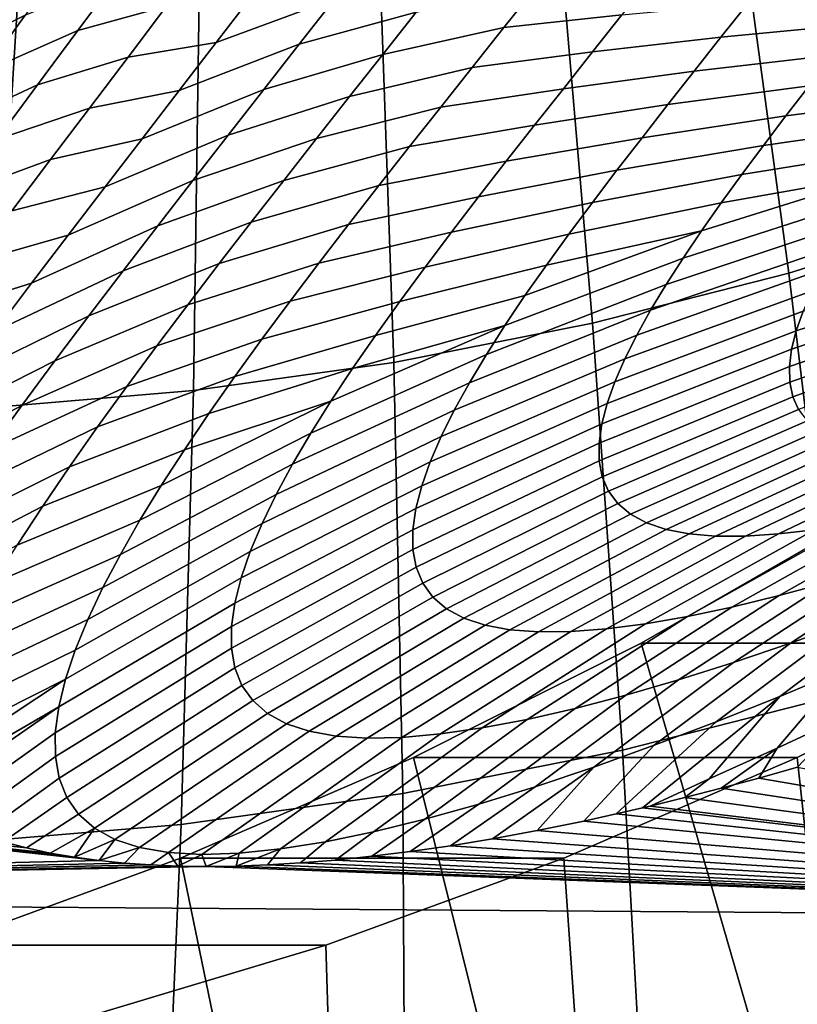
# Model space of a CAD drawing. Header units: metres. Extents: x -248 to 28, y -28 to 28.
# Tile 35 of 256: x -207.42 to -204.3, y -18.85 to -14.9. Entities that reach past the tile are written whole.
import ezdxf

# ---------------------------------------------------------------- set-up
doc = ezdxf.new("R2010")
doc.units = ezdxf.units.M
doc.layers.add('solid_10_061_053_XXX', color=7, linetype='CONTINUOUS')

msp = doc.modelspace()

# ---------------------------------------------------------------- linework, layer by layer
at = {"layer": 'solid_10_061_053_XXX'}
for points in [[(-204.334152, -15.913927, 183.833099), (-203.557007, -15.668951, 183.550232), (-203.873108, -13.981297, 184.285019), (-204.566559, -14.199887, 184.537415)], [(-205.122284, -16.115284, 184.119949), (-204.334152, -15.913927, 183.833099), (-204.566559, -14.199887, 184.537415), (-205.269806, -14.379558, 184.793365)], [(-205.91925, -16.272472, 184.410019), (-205.122284, -16.115284, 184.119949), (-205.269806, -14.379558, 184.793365), (-205.980927, -14.519814, 185.0522)], [(-206.722839, -16.385056, 184.702499), (-205.91925, -16.272472, 184.410019), (-205.980927, -14.519814, 185.0522), (-206.697968, -14.620273, 185.313171)], [(-207.530869, -16.45273, 184.996597), (-206.722839, -16.385056, 184.702499), (-206.697968, -14.620273, 185.313171), (-207.418961, -14.680658, 185.575607)], [(-207.58905, -14.821837, 137.805786), (-207.234512, -14.651899, 138.180313), (-207.398254, -14.878779, 138.371353), (-207.756607, -15.058715, 137.991516)], [(-207.026489, -14.72263, 138.749008), (-206.676697, -14.636674, 139.171616), (-206.830719, -14.841705, 139.377747), (-207.187286, -14.940452, 138.951324)], [(-206.483292, -14.794271, 139.842224), (-206.013824, -14.627549, 140.151382), (-206.156113, -14.811182, 140.371918), (-206.631638, -14.987789, 140.059372)], [(-207.418961, -14.680658, 185.575607), (-208.141937, -14.700806, 185.838745), (-208.341125, -16.475309, 185.291519), (-207.530869, -16.45273, 184.996597)], [(-206.156113, -14.811182, 140.371918), (-205.695236, -14.695318, 140.724487), (-205.829163, -14.865952, 140.950943), (-206.29866, -14.994412, 140.597656)], [(-207.398254, -14.878779, 138.371353), (-207.026489, -14.72263, 138.749008), (-207.187286, -14.940452, 138.951324), (-207.56311, -15.106328, 138.568008)], [(-205.003525, -14.877313, 141.970108), (-205.477493, -14.928045, 141.548386), (-205.349869, -14.766901, 141.311157), (-204.884537, -14.727347, 141.72937)], [(-205.829163, -14.865952, 140.950943), (-205.349869, -14.766901, 141.311157), (-205.477493, -14.928045, 141.548386), (-205.962982, -15.035924, 141.182465)], [(-206.830719, -14.841705, 139.377747), (-206.483292, -14.794271, 139.842224), (-206.631638, -14.987789, 140.059372), (-206.985458, -15.046879, 139.589325)], [(-206.631638, -14.987789, 140.059372), (-206.156113, -14.811182, 140.371918), (-206.29866, -14.994412, 140.597656), (-206.780289, -15.181213, 140.282104)], [(-204.060028, -14.914421, 142.992645), (-204.606583, -14.96735, 142.616852), (-204.497772, -14.829896, 142.369049), (-203.961075, -14.787948, 142.743469)], [(-207.187286, -14.940452, 138.951324), (-206.830719, -14.841705, 139.377747), (-206.985458, -15.046879, 139.589325), (-207.348969, -15.15871, 139.159424)], [(-204.606583, -14.96735, 142.616852), (-205.121735, -15.026022, 142.215622), (-205.003525, -14.877313, 141.970108), (-204.497772, -14.829896, 142.369049)], [(-207.756607, -15.058715, 137.991516), (-207.398254, -14.878779, 138.371353), (-207.56311, -15.106328, 138.568008), (-207.925278, -15.296557, 138.18309)], [(-206.29866, -14.994412, 140.597656), (-205.829163, -14.865952, 140.950943), (-205.962982, -15.035924, 141.182465), (-206.441193, -15.177266, 140.828949)], [(-205.121735, -15.026022, 142.215622), (-205.604568, -15.088224, 141.790695), (-205.477493, -14.928045, 141.548386), (-205.003525, -14.877313, 141.970108)], [(-205.962982, -15.035924, 141.182465), (-205.477493, -14.928045, 141.548386), (-205.604568, -15.088224, 141.790695), (-206.09642, -15.205241, 141.419342)], [(-204.157364, -15.039057, 143.245926), (-204.71402, -15.103241, 142.869247), (-204.606583, -14.96735, 142.616852), (-204.060028, -14.914421, 142.992645)], [(-207.56311, -15.106328, 138.568008), (-207.187286, -14.940452, 138.951324), (-207.348969, -15.15871, 139.159424), (-207.728867, -15.334611, 138.770645)], [(-204.71402, -15.103241, 142.869247), (-205.238815, -15.173456, 142.466141), (-205.121735, -15.026022, 142.215622), (-204.606583, -14.96735, 142.616852)], [(-206.985458, -15.046879, 139.589325), (-206.631638, -14.987789, 140.059372), (-206.780289, -15.181213, 140.282104), (-207.140686, -15.252242, 139.806686)], [(-206.780289, -15.181213, 140.282104), (-206.29866, -14.994412, 140.597656), (-206.441193, -15.177266, 140.828949), (-206.92897, -15.374568, 140.510773)], [(-207.348969, -15.15871, 139.159424), (-206.985458, -15.046879, 139.589325), (-207.140686, -15.252242, 139.806686), (-207.511261, -15.37746, 139.373642)], [(-206.441193, -15.177266, 140.828949), (-205.962982, -15.035924, 141.182465), (-206.09642, -15.205241, 141.419342), (-206.58345, -15.359751, 141.066116)], [(-205.238815, -15.173456, 142.466141), (-205.730774, -15.247425, 142.038406), (-205.604568, -15.088224, 141.790695), (-205.121735, -15.026022, 142.215622)], [(-204.252716, -15.161808, 143.50351), (-204.819702, -15.237524, 143.12645), (-204.71402, -15.103241, 142.869247), (-204.157364, -15.039057, 143.245926)], [(-206.09642, -15.205241, 141.419342), (-205.604568, -15.088224, 141.790695), (-205.730774, -15.247425, 142.038406), (-206.229156, -15.373898, 141.661896)], [(-203.73671, -15.204276, 144.112305), (-204.345657, -15.282608, 143.765579), (-204.252716, -15.161808, 143.50351), (-203.654678, -15.094885, 143.851501)], [(-204.819702, -15.237524, 143.12645), (-205.354385, -15.319576, 142.721939), (-205.238815, -15.173456, 142.466141), (-204.71402, -15.103241, 142.869247)], [(-207.728867, -15.334611, 138.770645), (-207.348969, -15.15871, 139.159424), (-207.511261, -15.37746, 139.373642), (-207.895294, -15.563684, 138.979675)], [(-205.354385, -15.319576, 142.721939), (-205.855759, -15.405615, 142.291809), (-205.730774, -15.247425, 142.038406), (-205.238815, -15.173456, 142.466141)], [(-204.345657, -15.282608, 143.765579), (-204.923248, -15.370134, 143.388687), (-204.819702, -15.237524, 143.12645), (-204.252716, -15.161808, 143.50351)], [(-207.140686, -15.252242, 139.806686), (-206.780289, -15.181213, 140.282104), (-206.92897, -15.374568, 140.510773), (-207.296173, -15.457829, 140.030212)], [(-206.92897, -15.374568, 140.510773), (-206.441193, -15.177266, 140.828949), (-206.58345, -15.359751, 141.066116), (-207.077408, -15.56786, 140.745728)], [(-206.58345, -15.359751, 141.066116), (-206.09642, -15.205241, 141.419342), (-206.229156, -15.373898, 141.661896), (-206.725098, -15.541862, 141.309494)], [(-203.815689, -15.311373, 144.377121), (-204.435806, -15.401365, 144.032303), (-204.345657, -15.282608, 143.765579), (-203.73671, -15.204276, 144.112305)], [(-207.511261, -15.37746, 139.373642), (-207.140686, -15.252242, 139.806686), (-207.296173, -15.457829, 140.030212), (-207.673935, -15.596741, 139.594406)], [(-206.229156, -15.373898, 141.661896), (-205.730774, -15.247425, 142.038406), (-205.855759, -15.405615, 142.291809), (-206.36087, -15.541862, 141.910431)], [(-204.923248, -15.370134, 143.388687), (-205.468109, -15.46432, 142.983292), (-205.354385, -15.319576, 142.721939), (-204.819702, -15.237524, 143.12645)], [(-204.435806, -15.401365, 144.032303), (-205.024216, -15.500983, 143.656189), (-204.923248, -15.370134, 143.388687), (-204.345657, -15.282608, 143.765579)], [(-205.468109, -15.46432, 142.983292), (-205.979126, -15.562742, 142.551208), (-205.855759, -15.405615, 142.291809), (-205.354385, -15.319576, 142.721939)], [(-203.891159, -15.416066, 144.646057), (-204.522659, -15.517967, 144.303864), (-204.435806, -15.401365, 144.032303), (-203.815689, -15.311373, 144.377121)], [(-207.077408, -15.56786, 140.745728), (-206.58345, -15.359751, 141.066116), (-206.725098, -15.541862, 141.309494), (-207.225281, -15.761078, 140.98735)], [(-205.024216, -15.500983, 143.656189), (-205.579529, -15.607605, 143.250443), (-205.468109, -15.46432, 142.983292), (-204.923248, -15.370134, 143.388687)], [(-207.296173, -15.457829, 140.030212), (-206.92897, -15.374568, 140.510773), (-207.077408, -15.56786, 140.745728), (-207.451614, -15.663657, 140.2603)], [(-206.725098, -15.541862, 141.309494), (-206.229156, -15.373898, 141.661896), (-206.36087, -15.541862, 141.910431), (-206.865799, -15.723569, 141.559479)], [(-206.36087, -15.541862, 141.910431), (-205.855759, -15.405615, 142.291809), (-205.979126, -15.562742, 142.551208), (-206.491196, -15.709089, 142.165268)], [(-204.522659, -15.517967, 144.303864), (-205.122177, -15.629955, 143.929199), (-205.024216, -15.500983, 143.656189), (-204.435806, -15.401365, 144.032303)], [(-203.962677, -15.518224, 144.91925), (-204.605728, -15.632274, 144.580414), (-204.522659, -15.517967, 144.303864), (-203.891159, -15.416066, 144.646057)], [(-207.673935, -15.596741, 139.594406), (-207.296173, -15.457829, 140.030212), (-207.451614, -15.663657, 140.2603), (-207.836716, -15.816577, 139.822128)], [(-205.579529, -15.607605, 143.250443), (-206.100525, -15.718729, 142.81691), (-205.979126, -15.562742, 142.551208), (-205.468109, -15.46432, 142.983292)], [(-205.122177, -15.629955, 143.929199), (-205.688187, -15.749319, 143.523697), (-205.579529, -15.607605, 143.250443), (-205.024216, -15.500983, 143.656189)], [(-204.605728, -15.632274, 144.580414), (-205.216599, -15.756908, 144.207886), (-205.122177, -15.629955, 143.929199), (-204.522659, -15.517967, 144.303864)], [(-203.962677, -15.518224, 144.91925), (-204.029663, -15.617684, 145.196732), (-204.758392, -15.853291, 145.149017), (-204.684509, -15.744115, 144.862106)], [(-203.962677, -15.518224, 144.91925), (-204.684509, -15.744115, 144.862106), (-204.605728, -15.632274, 144.580414)], [(-207.451614, -15.663657, 140.2603), (-207.077408, -15.56786, 140.745728), (-207.225281, -15.761078, 140.98735), (-207.60675, -15.869725, 140.49733)], [(-207.225281, -15.761078, 140.98735), (-206.725098, -15.541862, 141.309494), (-206.865799, -15.723569, 141.559479), (-207.372269, -15.954194, 141.236038)], [(-206.865799, -15.723569, 141.559479), (-206.36087, -15.541862, 141.910431), (-206.491196, -15.709089, 142.165268), (-207.005234, -15.904822, 141.816422)], [(-206.491196, -15.709089, 142.165268), (-205.979126, -15.562742, 142.551208), (-206.100525, -15.718729, 142.81691), (-206.619766, -15.875505, 142.426773)], [(-205.688187, -15.749319, 143.523697), (-206.219467, -15.873469, 143.089233), (-206.100525, -15.718729, 142.81691), (-205.579529, -15.607605, 143.250443)], [(-205.216599, -15.756908, 144.207886), (-205.79364, -15.889322, 143.803299), (-205.688187, -15.749319, 143.523697), (-205.122177, -15.629955, 143.929199)], [(-204.684509, -15.744115, 144.862106), (-205.306961, -15.881669, 144.492477), (-205.216599, -15.756908, 144.207886), (-204.605728, -15.632274, 144.580414)], [(-204.029663, -15.617684, 145.196732), (-204.091583, -15.714267, 145.478592), (-204.826813, -15.959573, 145.441254), (-204.758392, -15.853291, 145.149017)], [(-204.129868, -17.605764, 183.068924), (-203.270096, -17.334743, 182.755997), (-203.557007, -15.668951, 183.550232), (-204.334152, -15.913927, 183.833099)], [(-207.372269, -15.954194, 141.236038), (-206.865799, -15.723569, 141.559479), (-207.005234, -15.904822, 141.816422), (-207.518021, -16.147152, 141.492203)], [(-207.005234, -15.904822, 141.816422), (-206.491196, -15.709089, 142.165268), (-206.619766, -15.875505, 142.426773), (-207.142929, -16.085546, 142.080719)], [(-206.619766, -15.875505, 142.426773), (-206.100525, -15.718729, 142.81691), (-206.219467, -15.873469, 143.089233), (-206.746155, -16.041012, 142.695282)], [(-204.091583, -15.714267, 145.478592), (-204.147903, -15.807754, 145.764847), (-204.88913, -16.062695, 145.738876), (-204.826813, -15.959573, 145.441254)], [(-207.60675, -15.869725, 140.49733), (-207.225281, -15.761078, 140.98735), (-207.372269, -15.954194, 141.236038), (-207.76123, -16.076014, 140.74173)], [(-205.79364, -15.889322, 143.803299), (-206.33548, -16.026831, 143.368484), (-206.219467, -15.873469, 143.089233), (-205.688187, -15.749319, 143.523697)], [(-205.306961, -15.881669, 144.492477), (-205.895309, -16.027439, 144.089493), (-205.79364, -15.889322, 143.803299), (-205.216599, -15.756908, 144.207886)], [(-204.684509, -15.744115, 144.862106), (-204.758392, -15.853291, 145.149017), (-205.47319, -16.123749, 145.080017), (-205.3927, -16.00403, 144.783142)], [(-204.684509, -15.744115, 144.862106), (-205.3927, -16.00403, 144.783142), (-205.306961, -15.881669, 144.492477)], [(-204.147903, -15.807754, 145.764847), (-204.197952, -15.897903, 146.055466), (-204.944641, -16.162354, 146.041824), (-204.88913, -16.062695, 145.738876)], [(-203.507919, -15.823863, 146.617615), (-203.531601, -15.89425, 146.90625), (-204.30423, -16.145493, 146.952454), (-204.276794, -16.067087, 146.649445)], [(-207.142929, -16.085546, 142.080719), (-206.619766, -15.875505, 142.426773), (-206.746155, -16.041012, 142.695282), (-207.278534, -16.265636, 142.352768)], [(-206.746155, -16.041012, 142.695282), (-206.219467, -15.873469, 143.089233), (-206.33548, -16.026831, 143.368484), (-206.869904, -16.205481, 142.97113)], [(-205.3927, -16.00403, 144.783142), (-205.99263, -16.163465, 144.382523), (-205.895309, -16.027439, 144.089493), (-205.306961, -15.881669, 144.492477)], [(-204.758392, -15.853291, 145.149017), (-204.826813, -15.959573, 145.441254), (-205.547775, -16.240545, 145.383209), (-205.47319, -16.123749, 145.080017)], [(-207.518021, -16.147152, 141.492203), (-207.005234, -15.904822, 141.816422), (-207.142929, -16.085546, 142.080719), (-207.662109, -16.33987, 141.756256)], [(-205.895309, -16.027439, 144.089493), (-206.448074, -16.178646, 143.654999), (-206.33548, -16.026831, 143.368484), (-205.79364, -15.889322, 143.803299)], [(-205.001785, -17.828527, 183.386276), (-204.129868, -17.605764, 183.068924), (-204.334152, -15.913927, 183.833099), (-205.122284, -16.115284, 184.119949)], [(-204.197952, -15.897903, 146.055466), (-204.241135, -15.984448, 146.350372), (-204.992676, -16.258219, 146.350052), (-204.944641, -16.162354, 146.041824)], [(-203.531601, -15.89425, 146.90625), (-203.547195, -15.960429, 147.197708), (-204.322784, -16.219324, 147.259155), (-204.30423, -16.145493, 146.952454)], [(-207.76123, -16.076014, 140.74173), (-207.372269, -15.954194, 141.236038), (-207.518021, -16.147152, 141.492203), (-207.914703, -16.28248, 140.993927)], [(-204.826813, -15.959573, 145.441254), (-204.88913, -16.062695, 145.738876), (-205.615784, -16.354099, 145.692795), (-205.547775, -16.240545, 145.383209)], [(-203.547195, -15.960429, 147.197708), (-203.554138, -16.02211, 147.491669), (-204.331802, -16.28821, 147.569199), (-204.322784, -16.219324, 147.259155)], [(-205.47319, -16.123749, 145.080017), (-206.085037, -16.29715, 144.682632), (-205.99263, -16.163465, 144.382523), (-205.3927, -16.00403, 144.783142)], [(-204.241135, -15.984448, 146.350372), (-204.276794, -16.067087, 146.649445), (-205.032532, -16.349922, 146.663422), (-204.992676, -16.258219, 146.350052)], [(-207.278534, -16.265636, 142.352768), (-206.746155, -16.041012, 142.695282), (-206.869904, -16.205481, 142.97113), (-207.41153, -16.444954, 142.632965)], [(-206.869904, -16.205481, 142.97113), (-206.33548, -16.026831, 143.368484), (-206.448074, -16.178646, 143.654999), (-206.990509, -16.368752, 143.254669)], [(-205.99263, -16.163465, 144.382523), (-206.556641, -16.328707, 143.949051), (-206.448074, -16.178646, 143.654999), (-205.895309, -16.027439, 144.089493)], [(-203.554138, -16.02211, 147.491669), (-203.55188, -16.078985, 147.78775), (-204.330673, -16.351767, 147.882126), (-204.331802, -16.28821, 147.569199)], [(-204.88913, -16.062695, 145.738876), (-204.944641, -16.162354, 146.041824), (-205.676453, -16.464045, 146.008759), (-205.615784, -16.354099, 145.692795)], [(-204.276794, -16.067087, 146.649445), (-204.30423, -16.145493, 146.952454), (-205.063416, -16.437059, 146.981705), (-205.032532, -16.349922, 146.663422)], [(-203.55188, -16.078985, 147.78775), (-203.53981, -16.130768, 148.085556), (-204.31871, -16.409624, 148.197433), (-204.330673, -16.351767, 147.882126)], [(-207.662109, -16.33987, 141.756256), (-207.142929, -16.085546, 142.080719), (-207.278534, -16.265636, 142.352768), (-207.804123, -16.53224, 142.028625)], [(-205.883469, -18.002426, 183.707184), (-205.001785, -17.828527, 183.386276), (-205.122284, -16.115284, 184.119949), (-205.91925, -16.272472, 184.410019)], [(-205.47319, -16.123749, 145.080017), (-205.547775, -16.240545, 145.383209), (-206.252213, -16.556297, 145.304626), (-206.171783, -16.428204, 144.989944)], [(-205.47319, -16.123749, 145.080017), (-206.171783, -16.428204, 144.989944), (-206.085037, -16.29715, 144.682632)], [(-204.944641, -16.162354, 146.041824), (-204.992676, -16.258219, 146.350052), (-205.729034, -16.569984, 146.331039), (-205.676453, -16.464045, 146.008759)], [(-204.30423, -16.145493, 146.952454), (-204.322784, -16.219324, 147.259155), (-205.084579, -16.519209, 147.304611), (-205.063416, -16.437059, 146.981705)], [(-203.53981, -16.130768, 148.085556), (-203.517456, -16.177149, 148.384491), (-204.29541, -16.461403, 148.514496), (-204.31871, -16.409624, 148.197433)], [(-206.990509, -16.368752, 143.254669), (-206.448074, -16.178646, 143.654999), (-206.556641, -16.328707, 143.949051), (-207.107452, -16.530626, 143.546234)], [(-206.085037, -16.29715, 144.682632), (-206.660599, -16.47677, 144.250916), (-206.556641, -16.328707, 143.949051), (-205.99263, -16.163465, 144.382523)], [(-207.41153, -16.444954, 142.632965), (-206.869904, -16.205481, 142.97113), (-206.990509, -16.368752, 143.254669), (-207.541382, -16.623327, 142.921722)], [(-205.547775, -16.240545, 145.383209), (-205.615784, -16.354099, 145.692795), (-206.325592, -16.681047, 145.626785), (-206.252213, -16.556297, 145.304626)], [(-204.322784, -16.219324, 147.259155), (-204.331802, -16.28821, 147.569199), (-205.095337, -16.595917, 147.631729), (-205.084579, -16.519209, 147.304611)], [(-207.804123, -16.53224, 142.028625), (-207.278534, -16.265636, 142.352768), (-207.41153, -16.444954, 142.632965), (-207.943619, -16.724119, 142.309769)], [(-206.772491, -18.12698, 184.030762), (-205.883469, -18.002426, 183.707184), (-205.91925, -16.272472, 184.410019), (-206.722839, -16.385056, 184.702499)], [(-204.992676, -16.258219, 146.350052), (-205.032532, -16.349922, 146.663422), (-205.772736, -16.671474, 146.659531), (-205.729034, -16.569984, 146.331039)], [(-206.171783, -16.428204, 144.989944), (-206.759293, -16.622545, 144.560852), (-206.660599, -16.47677, 144.250916), (-206.085037, -16.29715, 144.682632)], [(-204.331802, -16.28821, 147.569199), (-204.330673, -16.351767, 147.882126), (-205.094986, -16.666712, 147.96257), (-205.095337, -16.595917, 147.631729)], [(-207.107452, -16.530626, 143.546234), (-206.556641, -16.328707, 143.949051), (-206.660599, -16.47677, 144.250916), (-207.220123, -16.690865, 143.846161)], [(-205.615784, -16.354099, 145.692795), (-205.676453, -16.464045, 146.008759), (-206.391083, -16.802025, 145.95639), (-206.325592, -16.681047, 145.626785)], [(-205.032532, -16.349922, 146.663422), (-205.063416, -16.437059, 146.981705), (-205.806732, -16.768024, 146.993912), (-205.772736, -16.671474, 146.659531)], [(-204.330673, -16.351767, 147.882126), (-204.31871, -16.409624, 148.197433), (-205.082764, -16.73114, 148.296509), (-205.094986, -16.666712, 147.96257)], [(-207.541382, -16.623327, 142.921722), (-206.990509, -16.368752, 143.254669), (-207.107452, -16.530626, 143.546234), (-207.667587, -16.800543, 143.219421)], [(-207.666428, -18.201849, 184.356125), (-206.772491, -18.12698, 184.030762), (-206.722839, -16.385056, 184.702499), (-207.530869, -16.45273, 184.996597)], [(-206.171783, -16.428204, 144.989944), (-206.252213, -16.556297, 145.304626), (-206.937912, -16.905827, 145.205765), (-206.851974, -16.765692, 144.879074)], [(-206.171783, -16.428204, 144.989944), (-206.851974, -16.765692, 144.879074), (-206.759293, -16.622545, 144.560852)], [(-205.063416, -16.437059, 146.981705), (-205.084579, -16.519209, 147.304611), (-205.830185, -16.859135, 147.333923), (-205.806732, -16.768024, 146.993912)], [(-204.31871, -16.409624, 148.197433), (-204.29541, -16.461403, 148.514496), (-205.058136, -16.788734, 148.632843), (-205.082764, -16.73114, 148.296509)], [(-207.943619, -16.724119, 142.309769), (-207.41153, -16.444954, 142.632965), (-207.541382, -16.623327, 142.921722), (-208.080032, -16.915321, 142.600128)], [(-207.220123, -16.690865, 143.846161), (-206.660599, -16.47677, 144.250916), (-206.759293, -16.622545, 144.560852), (-207.327896, -16.84919, 144.154739)], [(-205.676453, -16.464045, 146.008759), (-205.729034, -16.569984, 146.331039), (-206.447861, -16.918758, 146.293427), (-206.391083, -16.802025, 145.95639)], [(-204.29541, -16.461403, 148.514496), (-204.26033, -16.506744, 148.832565), (-205.020599, -16.839058, 148.970703), (-205.058136, -16.788734, 148.632843)], [(-204.26033, -16.506744, 148.832565), (-204.213058, -16.545322, 149.150848), (-204.969696, -16.881716, 149.309189), (-205.020599, -16.839058, 148.970703)], [(-207.667587, -16.800543, 143.219421), (-207.107452, -16.530626, 143.546234), (-207.220123, -16.690865, 143.846161), (-207.789505, -16.976343, 143.526474)], [(-206.252213, -16.556297, 145.304626), (-206.325592, -16.681047, 145.626785), (-207.016312, -17.042505, 145.541031), (-206.937912, -16.905827, 145.205765)], [(-205.084579, -16.519209, 147.304611), (-205.095337, -16.595917, 147.631729), (-205.842331, -16.944258, 147.679092), (-205.830185, -16.859135, 147.333923)], [(-204.213058, -16.545322, 149.150848), (-204.153305, -16.576809, 149.468475), (-204.905136, -16.916302, 149.647263), (-204.969696, -16.881716, 149.309189)], [(-205.729034, -16.569984, 146.331039), (-205.772736, -16.671474, 146.659531), (-206.495102, -17.030725, 146.637741), (-206.447861, -16.918758, 146.293427)], [(-205.095337, -16.595917, 147.631729), (-205.094986, -16.666712, 147.96257), (-205.842392, -17.022827, 148.028824), (-205.842331, -16.944258, 147.679092)], [(-204.153305, -16.576809, 149.468475), (-204.080734, -16.600931, 149.7845), (-204.826523, -16.942482, 149.983826), (-204.905136, -16.916302, 149.647263)], [(-207.327896, -16.84919, 144.154739), (-206.759293, -16.622545, 144.560852), (-206.851974, -16.765692, 144.879074), (-207.43013, -17.005266, 144.47226)], [(-204.080734, -16.600931, 149.7845), (-203.995346, -16.61751, 150.098099), (-204.733902, -16.960033, 150.317856), (-204.826523, -16.942482, 149.983826)], [(-203.995346, -16.61751, 150.098099), (-203.897507, -16.626453, 150.4086), (-204.627716, -16.968857, 150.648514), (-204.733902, -16.960033, 150.317856)], [(-203.897507, -16.626453, 150.4086), (-203.787201, -16.627789, 150.715164), (-204.507996, -16.968985, 150.974777), (-204.627716, -16.968857, 150.648514)], [(-203.787201, -16.627789, 150.715164), (-203.665054, -16.621614, 151.017136), (-204.375443, -16.960567, 151.295822), (-204.507996, -16.968985, 150.974777)], [(-203.665054, -16.621614, 151.017136), (-203.531799, -16.608133, 151.313919), (-204.230972, -16.943869, 151.610931), (-204.375443, -16.960567, 151.295822)], [(-205.772736, -16.671474, 146.659531), (-205.806732, -16.768024, 146.993912), (-206.53186, -17.137346, 146.989044), (-206.495102, -17.030725, 146.637741)], [(-205.094986, -16.666712, 147.96257), (-205.082764, -16.73114, 148.296509), (-205.829559, -17.094296, 148.382462), (-205.842392, -17.022827, 148.028824)], [(-207.789505, -16.976343, 143.526474), (-207.220123, -16.690865, 143.846161), (-207.327896, -16.84919, 144.154739), (-207.906433, -17.150415, 143.843231)], [(-206.325592, -16.681047, 145.626785), (-206.391083, -16.802025, 145.95639), (-207.086258, -17.175222, 145.884888), (-207.016312, -17.042505, 145.541031)], [(-205.082764, -16.73114, 148.296509), (-205.058136, -16.788734, 148.632843), (-205.803223, -17.158106, 148.739182), (-205.829559, -17.094296, 148.382462)], [(-207.43013, -17.005266, 144.47226), (-206.851974, -16.765692, 144.879074), (-206.937912, -16.905827, 145.205765), (-207.526001, -17.158707, 144.79895)], [(-205.806732, -16.768024, 146.993912), (-205.830185, -16.859135, 147.333923), (-206.557236, -17.238031, 147.347), (-206.53186, -17.137346, 146.989044)], [(-205.058136, -16.788734, 148.632843), (-205.020599, -16.839058, 148.970703), (-205.762848, -17.213737, 149.097977), (-205.803223, -17.158106, 148.739182)], [(-206.391083, -16.802025, 145.95639), (-206.447861, -16.918758, 146.293427), (-207.146896, -17.303436, 146.237305), (-207.086258, -17.175222, 145.884888)], [(-203.733505, -16.846954, 152.513046), (-203.549103, -16.800097, 152.797363), (-204.174896, -17.153891, 153.161072), (-204.373062, -17.207878, 152.861404)], [(-207.906433, -17.150415, 143.843231), (-207.327896, -16.84919, 144.154739), (-207.43013, -17.005266, 144.47226), (-208.017731, -17.322407, 144.170059)], [(-205.830185, -16.859135, 147.333923), (-205.842331, -16.944258, 147.679092), (-206.570404, -17.332134, 147.711105), (-206.557236, -17.238031, 147.347)], [(-205.020599, -16.839058, 148.970703), (-204.969696, -16.881716, 149.309189), (-205.707947, -17.260715, 149.45784), (-205.762848, -17.213737, 149.097977)], [(-203.909195, -16.886765, 152.220215), (-203.733505, -16.846954, 152.513046), (-204.373062, -17.207878, 152.861404), (-204.562149, -17.254049, 152.552109)], [(-207.526001, -17.158707, 144.79895), (-206.937912, -16.905827, 145.205765), (-207.016312, -17.042505, 145.541031), (-207.614761, -17.309084, 145.13501)], [(-204.969696, -16.881716, 149.309189), (-204.905136, -16.916302, 149.647263), (-205.638184, -17.298553, 149.817581), (-205.707947, -17.260715, 149.45784)], [(-202.499298, -16.887472, 172.834579), (-203.387451, -17.398964, 173.157837), (-204.926483, -17.398935, 168.929199), (-204.038544, -16.887571, 168.606018)], [(-204.926483, -17.398935, 168.929199), (-204.086929, -20.302496, 168.623627), (-203.085541, -19.758173, 168.259155), (-204.038544, -16.887571, 168.606018)], [(-204.075302, -16.919178, 151.919296), (-203.909195, -16.886765, 152.220215), (-204.562149, -17.254049, 152.552109), (-204.741135, -17.291983, 152.233643)], [(-206.447861, -16.918758, 146.293427), (-206.495102, -17.030725, 146.637741), (-207.197296, -17.426538, 146.59816), (-207.146896, -17.303436, 146.237305)], [(-205.842331, -16.944258, 147.679092), (-205.842392, -17.022827, 148.028824), (-206.570526, -17.418987, 148.080688), (-206.570404, -17.332134, 147.711105)], [(-204.905136, -16.916302, 149.647263), (-204.826523, -16.942482, 149.983826), (-205.553131, -17.326847, 150.175903), (-205.638184, -17.298553, 149.817581)], [(-204.826523, -16.942482, 149.983826), (-204.733902, -16.960033, 150.317856), (-205.452881, -17.345331, 150.531631), (-205.553131, -17.326847, 150.175903)], [(-204.375443, -16.960567, 151.295822), (-204.230972, -16.943869, 151.610931), (-204.909088, -17.321276, 151.906738), (-205.065125, -17.341599, 151.572174)], [(-204.230972, -16.943869, 151.610931), (-204.075302, -16.919178, 151.919296), (-204.741135, -17.291983, 152.233643), (-204.909088, -17.321276, 151.906738)], [(-203.75499, -17.024364, 153.729935), (-203.535034, -16.949759, 153.998672), (-204.093414, -17.314482, 154.405136), (-204.327881, -17.398792, 154.123962)], [(-204.733902, -16.960033, 150.317856), (-204.627716, -16.968857, 150.648514), (-205.337967, -17.353895, 150.883698), (-205.452881, -17.345331, 150.531631)], [(-204.627716, -16.968857, 150.648514), (-204.507996, -16.968985, 150.974777), (-205.208435, -17.352585, 151.230865), (-205.337967, -17.353895, 150.883698)], [(-204.507996, -16.968985, 150.974777), (-204.375443, -16.960567, 151.295822), (-205.065125, -17.341599, 151.572174), (-205.208435, -17.352585, 151.230865)], [(-206.495102, -17.030725, 146.637741), (-206.53186, -17.137346, 146.989044), (-207.236481, -17.543854, 146.967102), (-207.197296, -17.426538, 146.59816)], [(-205.842392, -17.022827, 148.028824), (-205.829559, -17.094296, 148.382462), (-206.556732, -17.497944, 148.455017), (-206.570526, -17.418987, 148.080688)], [(-203.968582, -17.092562, 153.450684), (-203.75499, -17.024364, 153.729935), (-204.327881, -17.398792, 154.123962), (-204.555908, -17.476128, 153.830978)], [(-207.614761, -17.309084, 145.13501), (-207.016312, -17.042505, 145.541031), (-207.086258, -17.175222, 145.884888), (-207.695587, -17.455893, 145.48056)], [(-205.829559, -17.094296, 148.382462), (-205.803223, -17.158106, 148.739182), (-206.52832, -17.568352, 148.833145), (-206.556732, -17.497944, 148.455017)], [(-204.174896, -17.153891, 153.161072), (-203.968582, -17.092562, 153.450684), (-204.555908, -17.476128, 153.830978), (-204.776489, -17.545954, 153.526382)], [(-206.53186, -17.137346, 146.989044), (-206.557236, -17.238031, 147.347), (-207.263443, -17.654696, 147.343796), (-207.236481, -17.543854, 146.967102)], [(-203.85347, -17.223751, 154.674408), (-203.608948, -17.127136, 154.931839), (-204.111771, -17.504505, 155.363205), (-204.370773, -17.612488, 155.095291)], [(-207.695587, -17.455893, 145.48056), (-207.086258, -17.175222, 145.884888), (-207.146896, -17.303436, 146.237305), (-207.767548, -17.598574, 145.835602)], [(-205.803223, -17.158106, 148.739182), (-205.762848, -17.213737, 149.097977), (-206.484741, -17.629599, 149.213974), (-206.52832, -17.568352, 148.833145)], [(-204.373062, -17.207878, 152.861404), (-204.174896, -17.153891, 153.161072), (-204.776489, -17.545954, 153.526382), (-204.988647, -17.607704, 153.21051)], [(-205.762848, -17.213737, 149.097977), (-205.707947, -17.260715, 149.45784), (-206.425461, -17.681124, 149.596329), (-206.484741, -17.629599, 149.213974)], [(-204.562149, -17.254049, 152.552109), (-204.373062, -17.207878, 152.861404), (-204.988647, -17.607704, 153.21051), (-205.19136, -17.660824, 152.88382)], [(-204.093414, -17.314482, 154.405136), (-203.85347, -17.223751, 154.674408), (-204.370773, -17.612488, 155.095291), (-204.625305, -17.714157, 154.814224)], [(-206.557236, -17.238031, 147.347), (-206.570404, -17.332134, 147.711105), (-207.277283, -17.758314, 147.727676), (-207.263443, -17.654696, 147.343796)], [(-205.707947, -17.260715, 149.45784), (-205.638184, -17.298553, 149.817581), (-206.350113, -17.722355, 149.978867), (-206.425461, -17.681124, 149.596329)], [(-204.741135, -17.291983, 152.233643), (-204.562149, -17.254049, 152.552109), (-205.19136, -17.660824, 152.88382), (-205.383499, -17.704803, 152.546844)], [(-207.767548, -17.598574, 145.835602), (-207.146896, -17.303436, 146.237305), (-207.197296, -17.426538, 146.59816), (-207.829742, -17.736519, 146.20015)], [(-205.638184, -17.298553, 149.817581), (-205.553131, -17.326847, 150.175903), (-206.25827, -17.752815, 150.360138), (-206.350113, -17.722355, 149.978867)], [(-204.909088, -17.321276, 151.906738), (-204.741135, -17.291983, 152.233643), (-205.383499, -17.704803, 152.546844), (-205.564011, -17.739162, 152.200378)], [(-206.570404, -17.332134, 147.711105), (-206.570526, -17.418987, 148.080688), (-207.277115, -17.853935, 148.118011), (-207.277283, -17.758314, 147.727676)], [(-205.553131, -17.326847, 150.175903), (-205.452881, -17.345331, 150.531631), (-206.150009, -17.772186, 150.738739), (-206.25827, -17.752815, 150.360138)], [(-205.452881, -17.345331, 150.531631), (-205.337967, -17.353895, 150.883698), (-206.025986, -17.780354, 151.113403), (-206.150009, -17.772186, 150.738739)], [(-205.208435, -17.352585, 151.230865), (-205.065125, -17.341599, 151.572174), (-205.731918, -17.763502, 151.845306), (-205.886307, -17.777372, 151.482635)], [(-205.065125, -17.341599, 151.572174), (-204.909088, -17.321276, 151.906738), (-205.564011, -17.739162, 152.200378), (-205.731918, -17.763502, 151.845306)], [(-204.327881, -17.398792, 154.123962), (-204.093414, -17.314482, 154.405136), (-204.625305, -17.714157, 154.814224), (-204.874405, -17.808897, 154.519913)], [(-205.337967, -17.353895, 150.883698), (-205.208435, -17.352585, 151.230865), (-205.886307, -17.777372, 151.482635), (-206.025986, -17.780354, 151.113403)], [(-207.829742, -17.736519, 146.20015), (-207.197296, -17.426538, 146.59816), (-207.236481, -17.543854, 146.967102), (-207.881195, -17.869049, 146.574036)], [(-206.570526, -17.418987, 148.080688), (-206.556732, -17.497944, 148.455017), (-207.261978, -17.940807, 148.513962), (-207.277115, -17.853935, 148.118011)], [(-205.839752, -17.857574, 169.261597), (-205.114273, -20.789469, 168.997543), (-204.086929, -20.302496, 168.623627), (-204.926483, -17.398935, 168.929199)], [(-203.387451, -17.398964, 173.157837), (-204.30069, -17.85759, 173.490234), (-205.839752, -17.857574, 169.261597), (-204.926483, -17.398935, 168.929199)], [(-204.555908, -17.476128, 153.830978), (-204.327881, -17.398792, 154.123962), (-204.874405, -17.808897, 154.519913), (-205.116974, -17.896067, 154.212494)], [(-204.111771, -17.504505, 155.363205), (-203.849197, -17.390808, 155.618118), (-204.106049, -17.69245, 156.245834), (-204.380875, -17.820847, 155.995163)], [(-202.924759, -20.489277, 172.989426), (-203.961868, -20.955067, 173.366913), (-204.30069, -17.85759, 173.490234), (-203.387451, -17.398964, 173.157837)], [(-206.556732, -17.497944, 148.455017), (-206.52832, -17.568352, 148.833145), (-207.23114, -18.018171, 148.914459), (-207.261978, -17.940807, 148.513962)], [(-204.776489, -17.545954, 153.526382), (-204.555908, -17.476128, 153.830978), (-205.116974, -17.896067, 154.212494), (-205.351974, -17.975042, 153.892136)], [(-204.370773, -17.612488, 155.095291), (-204.111771, -17.504505, 155.363205), (-204.380875, -17.820847, 155.995163), (-204.653122, -17.943819, 155.730728)], [(-207.236481, -17.543854, 146.967102), (-207.92009, -17.995169, 146.958084), (-207.941086, -17.979958, 146.841217), (-207.881195, -17.869049, 146.574036)], [(-207.236481, -17.543854, 146.967102), (-207.263443, -17.654696, 147.343796), (-207.888092, -18.01704, 147.131348), (-207.92009, -17.995169, 146.958084)], [(-204.988647, -17.607704, 153.21051), (-204.776489, -17.545954, 153.526382), (-205.351974, -17.975042, 153.892136), (-205.578308, -18.045172, 153.559235)], [(-206.52832, -17.568352, 148.833145), (-206.484741, -17.629599, 149.213974), (-207.18399, -18.085323, 149.318314), (-207.23114, -18.018171, 148.914459)], [(-205.19136, -17.660824, 152.88382), (-204.988647, -17.607704, 153.21051), (-205.578308, -18.045172, 153.559235), (-205.79483, -18.105801, 153.214294)], [(-204.625305, -17.714157, 154.814224), (-204.370773, -17.612488, 155.095291), (-204.921799, -18.060495, 155.451614), (-205.026337, -18.084623, 155.259506)], [(-204.129868, -17.605764, 183.068924), (-205.001785, -17.828527, 183.386276), (-204.908478, -19.516897, 182.593369), (-203.953995, -19.273037, 182.245956)], [(-204.370773, -17.612488, 155.095291), (-204.653122, -17.943819, 155.730728), (-204.891006, -18.053213, 155.507553), (-204.921799, -18.060495, 155.451614)], [(-207.263443, -17.654696, 147.343796), (-207.834167, -18.050909, 147.412231), (-207.888092, -18.01704, 147.131348)], [(-207.263443, -17.654696, 147.343796), (-207.277283, -17.758314, 147.727676), (-207.751114, -18.095526, 147.81636), (-207.834167, -18.050909, 147.412231)], [(-206.484741, -17.629599, 149.213974), (-206.425461, -17.681124, 149.596329), (-207.119965, -18.141609, 149.724213), (-207.18399, -18.085323, 149.318314)], [(-205.383499, -17.704803, 152.546844), (-205.19136, -17.660824, 152.88382), (-205.79483, -18.105801, 153.214294), (-206.000336, -18.156334, 152.857925)], [(-207.101013, -18.271473, 150.308411), (-213.197098, -18.417593, 134.161148), (-212.293213, -17.70363, 133.832153)], [(-207.200455, -18.258146, 149.981033), (-207.101013, -18.271473, 150.308411), (-212.293213, -17.70363, 133.832153)], [(-207.297775, -18.241339, 149.645508), (-207.200455, -18.258146, 149.981033), (-212.293213, -17.70363, 133.832153)], [(-207.392944, -18.220871, 149.301285), (-207.297775, -18.241339, 149.645508), (-212.293213, -17.70363, 133.832153)], [(-207.48613, -18.196445, 148.946854), (-207.392944, -18.220871, 149.301285), (-212.293213, -17.70363, 133.832153)], [(-206.425461, -17.681124, 149.596329), (-206.350113, -17.722355, 149.978867), (-207.038681, -18.186365, 150.130646), (-207.119965, -18.141609, 149.724213)], [(-204.380875, -17.820847, 155.995163), (-204.106049, -17.69245, 156.245834), (-204.299576, -17.896818, 156.525146), (-204.455078, -17.940838, 156.267349)], [(-206.350113, -17.722355, 149.978867), (-206.25827, -17.752815, 150.360138), (-206.939682, -18.219034, 150.53595), (-207.038681, -18.186365, 150.130646)], [(-205.731918, -17.763502, 151.845306), (-205.564011, -17.739162, 152.200378), (-206.193649, -18.196209, 152.490952), (-206.373703, -18.224945, 152.114365)], [(-205.564011, -17.739162, 152.200378), (-205.383499, -17.704803, 152.546844), (-206.000336, -18.156334, 152.857925), (-206.193649, -18.196209, 152.490952)], [(-204.874405, -17.808897, 154.519913), (-204.625305, -17.714157, 154.814224), (-205.026337, -18.084623, 155.259506), (-205.156937, -18.113253, 155.014023)], [(-207.277283, -17.758314, 147.727676), (-207.277115, -17.853935, 148.118011), (-207.66539, -18.134348, 148.205963), (-207.751114, -18.095526, 147.81636)], [(-206.25827, -17.752815, 150.360138), (-206.150009, -17.772186, 150.738739), (-206.823074, -18.239248, 150.938553), (-206.939682, -18.219034, 150.53595)], [(-206.150009, -17.772186, 150.738739), (-206.025986, -17.780354, 151.113403), (-206.689621, -18.246883, 151.336899), (-206.823074, -18.239248, 150.938553)], [(-206.025986, -17.780354, 151.113403), (-205.886307, -17.777372, 151.482635), (-206.539474, -18.242006, 151.729279), (-206.689621, -18.246883, 151.336899)], [(-205.886307, -17.777372, 151.482635), (-205.731918, -17.763502, 151.845306), (-206.373703, -18.224945, 152.114365), (-206.539474, -18.242006, 151.729279)], [(-205.116974, -17.896067, 154.212494), (-204.874405, -17.808897, 154.519913), (-205.156937, -18.113253, 155.014023), (-205.344482, -18.15135, 154.650375)], [(-204.380875, -17.820847, 155.995163), (-204.605835, -17.98159, 156.011093), (-204.751022, -18.019018, 155.758102), (-204.653122, -17.943819, 155.730728)], [(-204.380875, -17.820847, 155.995163), (-204.455078, -17.940838, 156.267349), (-204.605835, -17.98159, 156.011093)], [(-207.277115, -17.853935, 148.118011), (-207.261978, -17.940807, 148.513962), (-207.576996, -18.167656, 148.581757), (-207.66539, -18.134348, 148.205963)], [(-206.775497, -18.26203, 169.602188), (-206.16449, -21.217621, 169.379791), (-205.114273, -20.789469, 168.997543), (-205.839752, -17.857574, 169.261597)], [(-204.30069, -17.85759, 173.490234), (-205.236221, -18.261953, 173.830734), (-206.775497, -18.26203, 169.602188), (-205.839752, -17.857574, 169.261597)], [(-205.001785, -17.828527, 183.386276), (-205.883469, -18.002426, 183.707184), (-205.873657, -19.707262, 182.944672), (-204.908478, -19.516897, 182.593369)], [(-203.961868, -20.955067, 173.366913), (-205.020767, -21.361437, 173.752319), (-205.236221, -18.261953, 173.830734), (-204.30069, -17.85759, 173.490234)], [(-205.116974, -17.896067, 154.212494), (-205.522552, -18.184103, 154.292191), (-205.69191, -18.211979, 153.93898), (-205.351974, -17.975042, 153.892136)], [(-205.116974, -17.896067, 154.212494), (-205.344482, -18.15135, 154.650375), (-205.522552, -18.184103, 154.292191)], [(-204.455078, -17.940838, 156.267349), (-204.299576, -17.896818, 156.525146), (-201.171066, -18.503368, 167.562332)], [(-207.261978, -17.940807, 148.513962), (-207.23114, -18.018171, 148.914459), (-207.48613, -18.196445, 148.946854), (-207.576996, -18.167656, 148.581757)], [(-204.605835, -17.98159, 156.011093), (-204.455078, -17.940838, 156.267349), (-201.171066, -18.503368, 167.562332)], [(-205.351974, -17.975042, 153.892136), (-205.69191, -18.211979, 153.93898), (-205.853043, -18.235323, 153.59053), (-205.578308, -18.045172, 153.559235)], [(-204.653122, -17.943819, 155.730728), (-204.751022, -18.019018, 155.758102), (-204.891006, -18.053213, 155.507553)], [(-207.23114, -18.018171, 148.914459), (-207.18399, -18.085323, 149.318314), (-207.392944, -18.220871, 149.301285), (-207.48613, -18.196445, 148.946854)], [(-205.883469, -18.002426, 183.707184), (-206.772491, -18.12698, 184.030762), (-206.846878, -19.843613, 183.298889), (-205.873657, -19.707262, 182.944672)], [(-204.891006, -18.053213, 155.507553), (-204.751022, -18.019018, 155.758102), (-201.171066, -18.503368, 167.562332)], [(-204.751022, -18.019018, 155.758102), (-204.605835, -17.98159, 156.011093), (-201.171066, -18.503368, 167.562332)], [(-205.578308, -18.045172, 153.559235), (-205.853043, -18.235323, 153.59053), (-206.006836, -18.254524, 153.245773), (-205.79483, -18.105801, 153.214294)], [(-204.921799, -18.060495, 155.451614), (-204.891006, -18.053213, 155.507553), (-201.171066, -18.503368, 167.562332)], [(-207.119965, -18.141609, 149.724213), (-207.297775, -18.241339, 149.645508), (-207.392944, -18.220871, 149.301285), (-207.18399, -18.085323, 149.318314)], [(-205.156937, -18.113253, 155.014023), (-205.026337, -18.084623, 155.259506), (-201.171066, -18.503368, 167.562332)], [(-205.026337, -18.084623, 155.259506), (-204.921799, -18.060495, 155.451614), (-201.171066, -18.503368, 167.562332)], [(-206.772491, -18.12698, 184.030762), (-207.666428, -18.201849, 184.356125), (-207.82547, -19.925571, 183.65506), (-206.846878, -19.843613, 183.298889)], [(-205.79483, -18.105801, 153.214294), (-206.006836, -18.254524, 153.245773), (-206.153488, -18.269701, 152.90451), (-206.000336, -18.156334, 152.857925)], [(-205.344482, -18.15135, 154.650375), (-205.156937, -18.113253, 155.014023), (-201.171066, -18.503368, 167.562332)], [(-207.119965, -18.141609, 149.724213), (-207.200455, -18.258146, 149.981033), (-207.297775, -18.241339, 149.645508)], [(-207.119965, -18.141609, 149.724213), (-207.038681, -18.186365, 150.130646), (-207.200455, -18.258146, 149.981033)], [(-206.193649, -18.196209, 152.490952), (-206.000336, -18.156334, 152.857925), (-206.153488, -18.269701, 152.90451), (-206.293106, -18.28117, 152.567612)], [(-205.522552, -18.184103, 154.292191), (-205.344482, -18.15135, 154.650375), (-201.171066, -18.503368, 167.562332)], [(-207.038681, -18.186365, 150.130646), (-207.101013, -18.271473, 150.308411), (-207.200455, -18.258146, 149.981033)], [(-207.038681, -18.186365, 150.130646), (-206.939682, -18.219034, 150.53595), (-207.101013, -18.271473, 150.308411)], [(-206.373703, -18.224945, 152.114365), (-206.193649, -18.196209, 152.490952), (-206.293106, -18.28117, 152.567612), (-206.425781, -18.28904, 152.235153)], [(-205.853043, -18.235323, 153.59053), (-205.69191, -18.211979, 153.93898), (-201.171066, -18.503368, 167.562332)], [(-205.69191, -18.211979, 153.93898), (-205.522552, -18.184103, 154.292191), (-201.171066, -18.503368, 167.562332)], [(-206.939682, -18.219034, 150.53595), (-206.998993, -18.281734, 150.630508), (-207.101013, -18.271473, 150.308411)], [(-206.939682, -18.219034, 150.53595), (-206.823074, -18.239248, 150.938553), (-206.894241, -18.289017, 150.948013), (-206.998993, -18.281734, 150.630508)], [(-206.823074, -18.239248, 150.938553), (-206.785233, -18.293503, 151.265823), (-206.894241, -18.289017, 150.948013)], [(-206.823074, -18.239248, 150.938553), (-206.689621, -18.246883, 151.336899), (-206.785233, -18.293503, 151.265823)], [(-206.689621, -18.246883, 151.336899), (-206.671555, -18.295109, 151.584702), (-206.785233, -18.293503, 151.265823)], [(-206.689621, -18.246883, 151.336899), (-206.539474, -18.242006, 151.729279), (-206.671555, -18.295109, 151.584702)], [(-206.539474, -18.242006, 151.729279), (-206.551804, -18.293661, 151.907791), (-206.671555, -18.295109, 151.584702)], [(-206.373703, -18.224945, 152.114365), (-206.425781, -18.28904, 152.235153), (-206.551804, -18.293661, 151.907791)], [(-206.539474, -18.242006, 151.729279), (-206.373703, -18.224945, 152.114365), (-206.551804, -18.293661, 151.907791)], [(-206.153488, -18.269701, 152.90451), (-206.006836, -18.254524, 153.245773), (-201.171066, -18.503368, 167.562332)], [(-206.006836, -18.254524, 153.245773), (-205.853043, -18.235323, 153.59053), (-201.171066, -18.503368, 167.562332)], [(-207.101013, -18.271473, 150.308411), (-206.998993, -18.281734, 150.630508), (-213.197098, -18.417593, 134.161148)], [(-206.998993, -18.281734, 150.630508), (-206.894241, -18.289017, 150.948013), (-213.197098, -18.417593, 134.161148)], [(-206.894241, -18.289017, 150.948013), (-206.785233, -18.293503, 151.265823), (-213.197098, -18.417593, 134.161148)], [(-206.785233, -18.293503, 151.265823), (-206.671555, -18.295109, 151.584702), (-213.197098, -18.417593, 134.161148)], [(-206.671555, -18.295109, 151.584702), (-201.171066, -18.503368, 167.562332), (-213.197098, -18.417593, 134.161148)], [(-205.236221, -18.261953, 173.830734), (-206.191345, -18.610897, 174.178375), (-207.730255, -18.610832, 169.949692), (-206.775497, -18.26203, 169.602188)], [(-207.730255, -18.610832, 169.949692), (-207.234421, -21.58568, 169.769226), (-206.16449, -21.217621, 169.379791), (-206.775497, -18.26203, 169.602188)], [(-206.671555, -18.295109, 151.584702), (-206.551804, -18.293661, 151.907791), (-201.171066, -18.503368, 167.562332)], [(-206.551804, -18.293661, 151.907791), (-206.425781, -18.28904, 152.235153), (-201.171066, -18.503368, 167.562332)], [(-206.425781, -18.28904, 152.235153), (-206.293106, -18.28117, 152.567612), (-201.171066, -18.503368, 167.562332)], [(-206.293106, -18.28117, 152.567612), (-206.153488, -18.269701, 152.90451), (-201.171066, -18.503368, 167.562332)], [(-205.020767, -21.361437, 173.752319), (-206.098541, -21.707275, 174.144592), (-206.191345, -18.610897, 174.178375), (-205.236221, -18.261953, 173.830734)], [(-213.197098, -18.417593, 134.161148), (-201.171066, -18.503368, 167.562332), (-202.112595, -19.15786, 167.905029), (-214.135437, -19.079367, 134.50267)], [(-208.702301, -18.903343, 170.303482), (-208.321442, -21.892738, 170.164856), (-207.234421, -21.58568, 169.769226), (-207.730255, -18.610832, 169.949692)], [(-206.191345, -18.610897, 174.178375), (-207.163055, -18.903301, 174.532043), (-208.702301, -18.903343, 170.303482), (-207.730255, -18.610832, 169.949692)], [(-206.098541, -21.707275, 174.144592), (-207.192139, -21.991592, 174.542633), (-207.163055, -18.903301, 174.532043), (-206.191345, -18.610897, 174.178375)]]:
    msp.add_3dface(points, dxfattribs=at)

doc.saveas('drawing.dxf')
